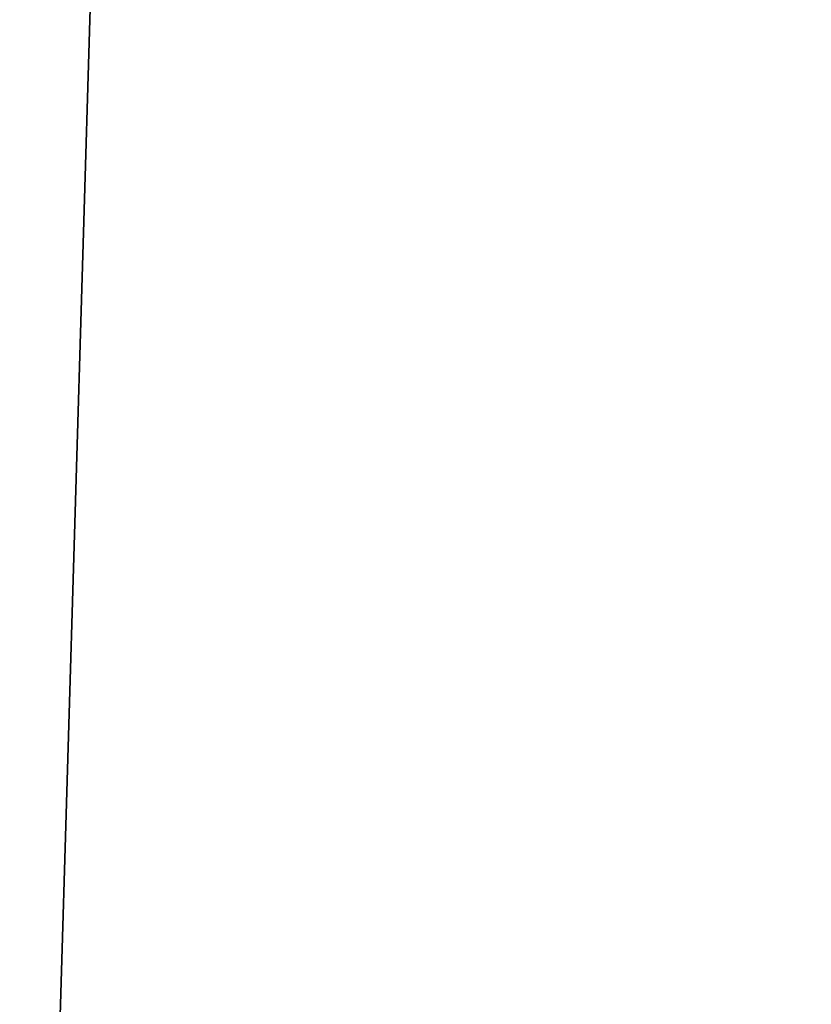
# Model space of a CAD drawing. Extents: x -1 to 189, y -176 to 83.
# Tile 128 of 256: x 90.857 to 91.383, y -122.388 to -121.734. Entities that reach past the tile are written whole.
import ezdxf

# ---------------------------------------------------------------- set-up
doc = ezdxf.new("R2010")
doc.units = 0
doc.header["$LTSCALE"] = 25.4
doc.layers.get('0').update_dxf_attribs({"color": 13, "linetype": 'CONTINUOUS'})

# ---------------------------------------------------------------- blocks, each defined once
blk = doc.blocks.new('VOLCANO-L-6852_STL')
at = {"color": 252}
blk.add_line((133.86032, 14.28298, 248.26553), (136.103, 314.28299, 173.20213), dxfattribs=at)
blk.add_line((133.86032, 14.28298, 248.26553), (136.103, 314.28299, 173.20213), dxfattribs=at)
mesh = blk.add_polyface(dxfattribs=at)
corners = [(136.103, 314.28299, 173.20213), (133.86032, 14.28298, 248.26553), (122.81232, 14.28298, 247.01514)]
mesh.append_faces([[corners[k] for k in face] for face in [(0, 1, 2)]], dxfattribs={"color": 252})
mesh = blk.add_polyface(dxfattribs=at)
corners = [(136.103, 314.28299, 173.20213), (122.81232, 14.28298, 247.01514), (134.83356, 314.28299, 172.88664)]
mesh.append_faces([[corners[k] for k in face] for face in [(0, 1, 2)]], dxfattribs={"color": 252})
mesh = blk.add_polyface(dxfattribs=at)
corners = [(136.93044, 314.28299, 183.33809), (127.55474, 14.28298, 257.79816), (133.38799, 14.28298, 258.25436)]
mesh.append_faces([[corners[k] for k in face] for face in [(0, 1, 2)]], dxfattribs={"color": 252})
mesh = blk.add_polyface(dxfattribs=at)
corners = [(136.93044, 314.28299, 183.33809), (135.70238, 314.28299, 183.24203), (127.55474, 14.28298, 257.79816)]
mesh.append_faces([[corners[k] for k in face] for face in [(0, 1, 2)]], dxfattribs={"color": 252})
mesh = blk.add_polyface(dxfattribs=at)
corners = [(135.70238, 314.28299, 183.24203), (133.27563, 314.28299, 182.82434), (127.55474, 14.28298, 257.79816)]
mesh.append_faces([[corners[k] for k in face] for face in [(0, 1, 2)]], dxfattribs={"color": 252})
mesh = blk.add_polyface(dxfattribs=at)
corners = [(138.16208, 314.28299, 183.35835), (136.93044, 314.28299, 183.33809), (133.38799, 14.28298, 258.25436)]
mesh.append_faces([[corners[k] for k in face] for face in [(0, 1, 2)]], dxfattribs={"color": 252})
mesh = blk.add_polyface(dxfattribs=at)
corners = [(139.23825, 14.28298, 258.35062), (138.16208, 314.28299, 183.35835), (133.38799, 14.28298, 258.25436)]
mesh.append_faces([[corners[k] for k in face] for face in [(0, 1, 2)]], dxfattribs={"color": 252})
mesh = blk.add_polyface(dxfattribs=at)
corners = [(144.97701, 14.28298, 248.0632), (133.86032, 14.28298, 248.26553), (137.40276, 314.28299, 173.34924)]
mesh.append_faces([[corners[k] for k in face] for face in [(0, 1, 2)]], dxfattribs={"color": 252})
mesh = blk.add_polyface(dxfattribs=at)
corners = [(137.40276, 314.28299, 173.34924), (133.86032, 14.28298, 248.26553), (136.103, 314.28299, 173.20213)]
mesh.append_faces([[corners[k] for k in face] for face in [(0, 1, 2)]], dxfattribs={"color": 252})

msp = doc.modelspace()

# ---------------------------------------------------------------- block references
at = {"color": 0, "extrusion": (0, -1, -4.44089e-16)}
msp.add_blockref('VOLCANO-L-6852_STL', (-44.26437, -14.72462, -82.74942), dxfattribs=at)

doc.saveas('drawing.dxf')
